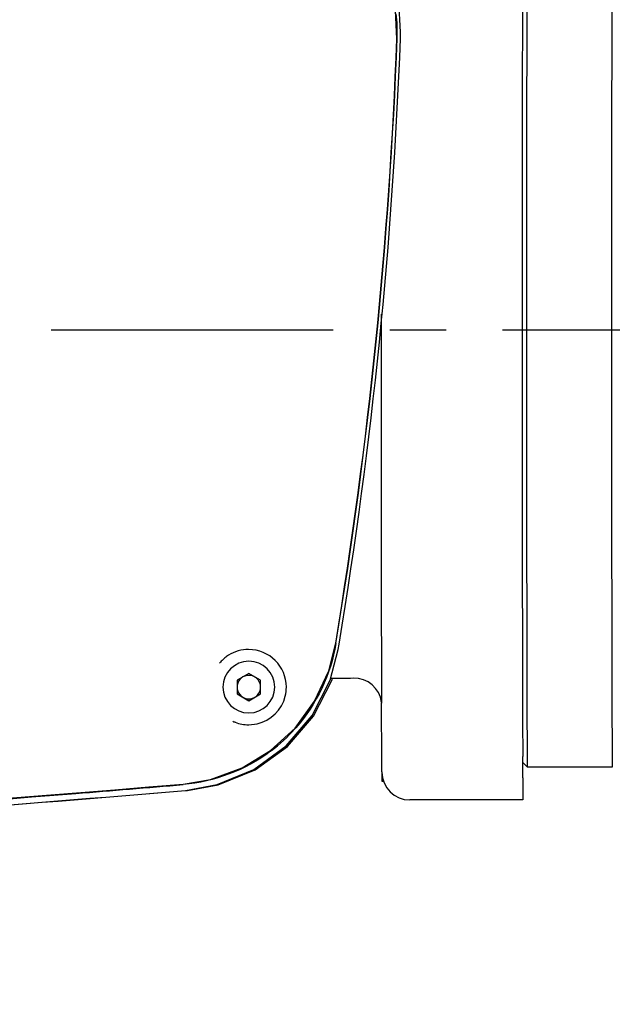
# Model space of a CAD drawing. Header units: millimetres. Extents: x 4086 to 10416, y 123 to 1549.
# Tile 124 of 256: x 7229 to 7245, y 970 to 996. Entities that reach past the tile are written whole.
import ezdxf

# ---------------------------------------------------------------- set-up
doc = ezdxf.new("R2010")
doc.units = ezdxf.units.MM
doc.linetypes.add('CENTER', pattern=[0.6, 0.375, -0.075, 0.075, -0.075])
for name, color, linetype in [('中心线', 7, 'Continuous'), ('外形图', 7, 'Continuous'), ('尺寸标注', 7, 'Continuous')]:
    doc.layers.add(name, color=color, linetype=linetype)
doc.styles.add('思源黑', font='SourceHanSansCN-Normal.ttf')
doc.dimstyles.new('尺寸标注_1_4比例中六', dxfattribs={"dimtxt": 10, "dimasz": 8, "dimexe": 2, "dimexo": 1.5, "dimgap": 1, "dimtad": 1, "dimdec": 1, "dimlfac": 4, "dimdsep": 46, "dimtxsty": '思源黑', "dimcen": 0.09, "dimadec": 0, "dimazin": 0, "dimtp": 0.01, "dimtm": 0.01, "dimtfac": 1, "dimtdec": 1, "dimtofl": 0, "dimtmove": 0, "dimatfit": 3, "dimfxl": 1, "dimtolj": 1, "dimarcsym": 0})

# ---------------------------------------------------------------- blocks, each defined once
blk = doc.blocks.new('*D638')
at = {"layer": 'Defpoints', "color": 0}
for p in [(7256.283, 979.882), (6993.033, 633.257), (6993.033, 567.419)]:
    blk.add_point(p, dxfattribs=at)
at = {"layer": '尺寸标注', "color": 0, "lineweight": -2}
for p, q in [((7256.283, 978.382), (7256.283, 565.419)), ((6993.033, 631.757), (6993.033, 565.419)), ((7248.283, 567.419), (7001.033, 567.419))]:
    blk.add_line(p, q, dxfattribs=at)
at = {"layer": '尺寸标注', "color": 0}
for points in [[(7001.033, 568.752), (7001.033, 566.085), (6993.033, 567.419)], [(7248.283, 566.085), (7248.283, 568.752), (7256.283, 567.419)]]:
    blk.add_solid(points, dxfattribs=at)
at = {"layer": '尺寸标注', "color": 0, "insert": (7124.658, 573.603), "char_height": 10, "attachment_point": 5, "style": '思源黑'}
blk.add_mtext('\\A1;1053', dxfattribs=at)
blk = doc.blocks.new('*D644')
at = {"layer": 'Defpoints', "color": 0}
for p in [(7225.511, 1036.088), (7225.511, 1003.174), (7256.282, 987.506)]:
    blk.add_point(p, dxfattribs=at)
at = {"layer": '尺寸标注', "color": 0, "lineweight": -2}
for p, q in [((7225.511, 1004.674), (7225.511, 1038.088)), ((7256.282, 989.006), (7256.282, 1038.088)), ((7248.282, 1036.088), (7233.511, 1036.088))]:
    blk.add_line(p, q, dxfattribs=at)
at = {"layer": '尺寸标注', "color": 0}
for points in [[(7233.511, 1037.422), (7233.511, 1034.755), (7225.511, 1036.088)], [(7248.282, 1034.755), (7248.282, 1037.422), (7256.282, 1036.088)]]:
    blk.add_solid(points, dxfattribs=at)
at = {"layer": '尺寸标注', "color": 0, "insert": (7241.755, 1042.273), "char_height": 10, "attachment_point": 5, "style": '思源黑'}
blk.add_mtext('\\A1;123', dxfattribs=at)

msp = doc.modelspace()

# ---------------------------------------------------------------- linework, layer by layer
at = {"layer": '中心线', "linetype": 'CENTER', "ltscale": 20}
msp.add_line((7001.744, 987.506), (7259.568, 987.506), dxfattribs=at)
at = {"layer": '外形图', "color": 7, "linetype": 'Continuous'}
for p, q in [((7242.268, 995.604), (7242.268, 995.463)), ((7239.027, 995.249), (7239.033, 995.413)), ((7242.268, 995.463), (7242.268, 995.399)), ((7242.268, 995.399), (7242.268, 995.21)), ((7242.268, 995.21), (7242.267, 994.612)), ((7242.267, 994.612), (7242.266, 994.331)), ((7242.266, 994.331), (7242.266, 994.147)), ((7242.266, 994.147), (7242.266, 994.084)), ((7242.264, 991.958), (7242.263, 990.912)), ((7242.262, 988.196), (7242.262, 988.134)), ((7242.262, 988.134), (7242.262, 987.513)), ((7242.262, 987.513), (7242.262, 987.507)), ((7242.262, 987.507), (7242.262, 986.881)), ((7242.262, 986.881), (7242.262, 986.819)), ((7242.266, 980.939), (7242.266, 980.879)), ((7242.266, 980.879), (7242.266, 980.755)), ((7242.266, 980.755), (7242.266, 980.698)), ((7242.266, 980.698), (7242.267, 980.402)), ((7242.267, 980.402), (7242.268, 979.801)), ((7242.268, 979.801), (7242.268, 979.624)), ((7242.268, 979.624), (7242.268, 979.565)), ((7242.268, 979.565), (7242.268, 979.45)), ((7242.268, 979.45), (7242.268, 979.431)), ((7237.373, 979.004), (7237.397, 979.152)), ((7235, 978.695), (7234.999, 978.695)), ((7234.999, 978.368), (7234.686, 978.188)), ((7234.999, 978.368), (7234.687, 978.188)), ((7235.311, 978.188), (7234.999, 978.368)), ((7234.686, 978.188), (7234.686, 977.827)), ((7234.686, 978.188), (7234.687, 978.188)), ((7234.687, 978.188), (7234.687, 977.827)), ((7235.311, 977.827), (7235.311, 978.188)), ((7234.686, 977.827), (7234.687, 977.827)), ((7234.686, 977.827), (7234.999, 977.646)), ((7234.687, 977.827), (7234.999, 977.647)), ((7234.999, 977.646), (7235.311, 977.827)), ((7242.271, 977.92), (7242.271, 977.857)), ((7242.271, 977.857), (7242.272, 977.499)), ((7238.525, 977.53), (7238.525, 977.578)), ((7235, 977.32), (7234.999, 977.32)), ((7234.571, 977.102), (7234.604, 977.087)), ((7234.996, 977.007), (7235.22, 977.032)), ((7238.531, 975.757), (7238.531, 976.704)), ((7242.275, 976.656), (7242.276, 976.627)), ((7242.276, 976.627), (7242.276, 976.553)), ((7242.283, 976.007), (7242.408, 975.882)), ((7238.532, 975.747), (7238.532, 975.507)), ((7244.658, 975.882), (7242.408, 975.882)), ((7238.532, 975.507), (7238.575, 975.507)), ((7233.317, 975.258), (7233.366, 975.262)), ((7242.281, 975.007), (7239.281, 975.007))]:
    msp.add_line(p, q, dxfattribs=at)
for points in [[(7239.033, 995.413), (7238.985, 996.249), (7238.711, 997.255), (7238.211, 998.173), (7237.511, 998.952), (7236.651, 999.548), (7235.681, 999.927), (7234.874, 1000.062)], [(7238.934, 995.24), (7238.899, 995.99), (7238.695, 996.866), (7238.323, 997.68), (7237.797, 998.405), (7237.144, 999.005), (7236.382, 999.468), (7235.538, 999.773), (7234.776, 999.896)], [(7233.252, 975.43), (7233.985, 975.554), (7234.821, 975.859), (7235.575, 976.318), (7236.228, 976.919), (7236.748, 977.634), (7237.121, 978.444), (7237.308, 979.178)], [(7233.317, 975.262), (7234.156, 975.415), (7235.133, 975.819), (7235.991, 976.443), (7236.68, 977.251), (7237.159, 978.196), (7237.373, 979.004)], [(7233.366, 975.262), (7234.188, 975.41), (7235.167, 975.811), (7236.028, 976.432), (7236.719, 977.237), (7237.202, 978.179), (7237.22, 978.249)]]:
    msp.add_lwpolyline(points, dxfattribs=at)
for centre, radius, start, end in [((7234.427, 995.421), 4.518, 357.8705, 6.1676), ((7111.582, 1000.02), 127.441, 350.58735, 357.85061), ((7111.582, 1000.02), 127.448, 350.58183, 357.8566), ((7111.588, 1000.02), 127.529, 350.58216, 357.85572), ((9859.048, 985.592), 2620.535, 179.949056, 180.175213), ((7234.995, 978.005), 1.002, 122.315, 129.1732), ((7234.994, 978.008), 0.999, 89.961, 122.3351), ((7234.995, 978.006), 1.001, 0.0742, 90.0201), ((7234.995, 978.007), 1.001, 136.7425, 140.5648), ((7234.994, 978.008), 0.999, 129.1865, 136.7283), ((7234.999, 978.007), 0.687, 90, 270), ((7235, 978.007), 0.688, 270.0002, 89.9998), ((7235, 978.007), 0.313, 60.9889, 299.0111), ((7235, 978.007), 0.312, 1.9781, 59.0111), ((7236.83, 1103.244), 124.998, 270.15705, 270.43393), ((7237.783, 977.499), 0.75, 7.7378, 90.4398), ((7235, 978.007), 0.312, 300.9889, 358.0219), ((7234.994, 978.007), 1.002, 346.3428, 0.0167), ((7234.997, 978.007), 1, 282.8979, 346.3061), ((7234.993, 977.999), 0.991, 246.9286, 249.2148), ((7234.995, 978.008), 1.001, 249.253, 259.7605), ((7234.996, 978.01), 1.003, 259.7361, 269.9747), ((7232.868, 979.905), 4.507, 307.292, 317.9669), ((7232.871, 979.901), 4.502, 317.9781, 318.6764), ((7398.358, 977.302), 156.083, 180.27501, 180.41724), ((7232.873, 979.9), 4.5, 306.8614, 307.28), ((7227.238, 976.059), 15.04, 0.1205, 0.4065), ((7072.644, 975.621), 169.636, 359.99119, 0.15834), ((7239.273, 975.757), 0.743, 180.0002, 180.7661), ((7239.281, 975.757), 0.75, 180.7583, 270), ((7175.09, 1660.163), 687.198, 270.001101, 274.855136), ((7175.105, 1659.924), 687.132, 272.590715, 274.859789), ((7175.154, 1659.924), 687.132, 272.590715, 274.855726), ((7175.098, 1659.932), 686.981, 273.039577, 274.617724), ((7175.113, 1659.741), 686.79, 274.617773, 274.85651)]:
    msp.add_arc(centre, radius, start, end, dxfattribs=at)
for points, knots in [([(7242.408, 975.882), (7242.404, 975.886), (7242.408, 975.899), (7242.405, 975.917), (7242.406, 975.956), (7242.404, 976.02), (7242.404, 976.118), (7242.403, 976.244), (7242.402, 976.396), (7242.401, 976.576), (7242.4, 976.867), (7242.398, 977.294), (7242.396, 977.879), (7242.395, 978.557), (7242.393, 979.321), (7242.392, 980.163), (7242.39, 981.419), (7242.389, 983.12), (7242.388, 985.271), (7242.387, 987.507), (7242.388, 989.744), (7242.389, 991.894), (7242.39, 993.595), (7242.392, 994.852), (7242.393, 995.694), (7242.395, 996.457), (7242.396, 997.135), (7242.398, 997.72), (7242.4, 998.147), (7242.401, 998.438), (7242.402, 998.618), (7242.403, 998.771), (7242.404, 998.896), (7242.404, 998.995), (7242.406, 999.059), (7242.405, 999.097), (7242.408, 999.115), (7242.404, 999.129), (7242.408, 999.132)], [0, 0, 0, 0, 47.348412, 104.011142, 182.631122, 405.602675, 715.791075, 1112.35996, 1594.420851, 2160.825108, 2810.138849, 4351.273298, 6202.962137, 8347.428868, 10764.113768, 13429.755076, 16318.723037, 22653.81904, 29526.456372, 36673.139874, 43819.823376, 50692.460708, 57027.556711, 59916.524672, 62582.16598, 64998.850879, 67143.317611, 68995.00645, 70536.140899, 71185.454639, 71751.858897, 72233.919788, 72630.488673, 72940.677073, 73163.648626, 73242.268606, 73298.931336, 73346.279748, 73346.279748, 73346.279748, 73346.279748]), ([(7244.658, 999.132), (7244.657, 999.132), (7244.658, 999.125), (7244.656, 999.117), (7244.657, 999.098), (7244.655, 999.061), (7244.655, 998.997), (7244.654, 998.9), (7244.653, 998.775), (7244.652, 998.623), (7244.651, 998.444), (7244.65, 998.153), (7244.648, 997.727), (7244.646, 997.142), (7244.645, 996.465), (7244.643, 995.701), (7244.642, 994.858), (7244.64, 993.601), (7244.639, 991.899), (7244.638, 989.746), (7244.637, 987.507), (7244.638, 985.268), (7244.639, 983.115), (7244.64, 981.413), (7244.642, 980.156), (7244.643, 979.313), (7244.645, 978.55), (7244.646, 977.872), (7244.648, 977.288), (7244.65, 976.861), (7244.651, 976.571), (7244.652, 976.392), (7244.653, 976.24), (7244.654, 976.115), (7244.655, 976.017), (7244.655, 975.953), (7244.657, 975.916), (7244.656, 975.897), (7244.658, 975.89), (7244.657, 975.882), (7244.658, 975.882)], [0, 0, 0, 0, 11.986733, 47.603208, 106.872877, 189.7651, 426.267337, 756.616009, 1179.916514, 1695.21386, 2301.284535, 2996.587073, 4648.208966, 6634.118313, 8935.209631, 11529.371148, 14391.575912, 17494.244611, 24299.532819, 31683.677981, 39362.945646, 47042.213312, 54426.358473, 61231.646681, 64334.315381, 67196.520144, 69790.681661, 72091.77298, 74077.682327, 75729.30422, 76424.606757, 77030.677433, 77545.974779, 77969.275283, 78299.623955, 78536.126192, 78619.018415, 78678.288084, 78713.904559, 78725.891293, 78725.891293, 78725.891293, 78725.891293]), ([(7242.27, 996.471), (7242.27, 996.402), (7242.269, 996.113), (7242.269, 995.824), (7242.268, 995.604)], [0, 0, 0, 0, 1284.714688, 5381.767311, 5381.767311, 5381.767311, 5381.767311]), ([(7242.266, 994.084), (7242.266, 993.914), (7242.265, 993.206), (7242.264, 992.497), (7242.264, 991.958)], [0, 0, 0, 0, 1278.33691, 5347.607974, 5347.607974, 5347.607974, 5347.607974]), ([(7242.263, 990.912), (7242.263, 990.69), (7242.263, 989.784), (7242.263, 988.879), (7242.262, 988.196)], [0, 0, 0, 0, 1304.353444, 5312.327561, 5312.327561, 5312.327561, 5312.327561]), ([(7242.262, 986.819), (7242.263, 986.589), (7242.263, 985.684), (7242.263, 984.779), (7242.263, 984.104)], [0, 0, 0, 0, 1337.571311, 5274.812222, 5274.812222, 5274.812222, 5274.812222]), ([(7242.263, 984.104), (7242.263, 984.015), (7242.264, 983.663), (7242.264, 983.311), (7242.264, 983.048)], [0, 0, 0, 0, 1333.031214, 5265.005691, 5265.005691, 5265.005691, 5265.005691]), ([(7242.264, 983.048), (7242.264, 982.865), (7242.265, 982.162), (7242.265, 981.459), (7242.266, 980.939)], [0, 0, 0, 0, 1365.200801, 5246.929766, 5246.929766, 5246.929766, 5246.929766]), ([(7242.268, 979.431), (7242.268, 979.354), (7242.269, 979.059), (7242.269, 978.764), (7242.27, 978.546)], [0, 0, 0, 0, 1365.589524, 5227.030415, 5227.030415, 5227.030415, 5227.030415]), ([(7242.27, 978.546), (7242.27, 978.492), (7242.27, 978.283), (7242.271, 978.074), (7242.271, 977.92)], [0, 0, 0, 0, 1363.348888, 5222.010579, 5222.010579, 5222.010579, 5222.010579]), ([(7238.531, 976.701), (7238.53, 976.743), (7238.527, 977.02), (7238.526, 977.296), (7238.525, 977.53)], [0, 0, 0, 0, 786.090535, 5152.85332, 5152.85332, 5152.85332, 5152.85332]), ([(7242.272, 977.499), (7242.273, 977.42), (7242.274, 977.139), (7242.275, 976.858), (7242.275, 976.656)], [0, 0, 0, 0, 1470.393912, 5211.637631, 5211.637631, 5211.637631, 5211.637631]), ([(7242.279, 975.595), (7242.279, 975.517), (7242.279, 975.406), (7242.28, 975.265), (7242.28, 975.178), (7242.28, 975.108), (7242.281, 975.062), (7242.279, 975.032), (7242.282, 975.021), (7242.277, 975.007), (7242.281, 975.007)], [0, 0, 0, 0, 6859.037746, 9838.230555, 12401.793424, 14475.61219, 16000.657337, 16543.32329, 16933.599936, 17247.695609, 17247.695609, 17247.695609, 17247.695609])]:
    msp.add_open_spline(points, degree=3, knots=knots, dxfattribs=at)
for points in [[(7237.312, 979.165), (7237.177, 978.351), (7236.797, 977.548), (7236.252, 976.928)], [(7235.573, 976.3), (7234.912, 975.804), (7234.08, 975.487), (7233.257, 975.417)]]:
    msp.add_open_spline(points, degree=3, dxfattribs=at)

# ---------------------------------------------------------------- dimensions: what is measured, and where the dimension line sits
at = {"layer": '尺寸标注'}
dim = msp.add_linear_dim(base=(7225.511, 1036.088), p1=(7256.282, 987.506), p2=(7225.511, 1003.174), text='123', dimstyle='尺寸标注_1_4比例中六', dxfattribs=at)
dim.commit()
dim.dimension.update_dxf_attribs({"geometry": '*D644', "text_midpoint": (7241.755, 1036.088), "dimtype": 160})
dim = msp.add_linear_dim(base=(6993.033, 567.419), p1=(7256.283, 979.882), p2=(6993.033, 633.257), dimstyle='尺寸标注_1_4比例中六', dxfattribs=at)
dim.commit()
dim.dimension.update_dxf_attribs({"geometry": '*D638', "text_midpoint": (7124.658, 573.603)})

doc.saveas('drawing.dxf')
